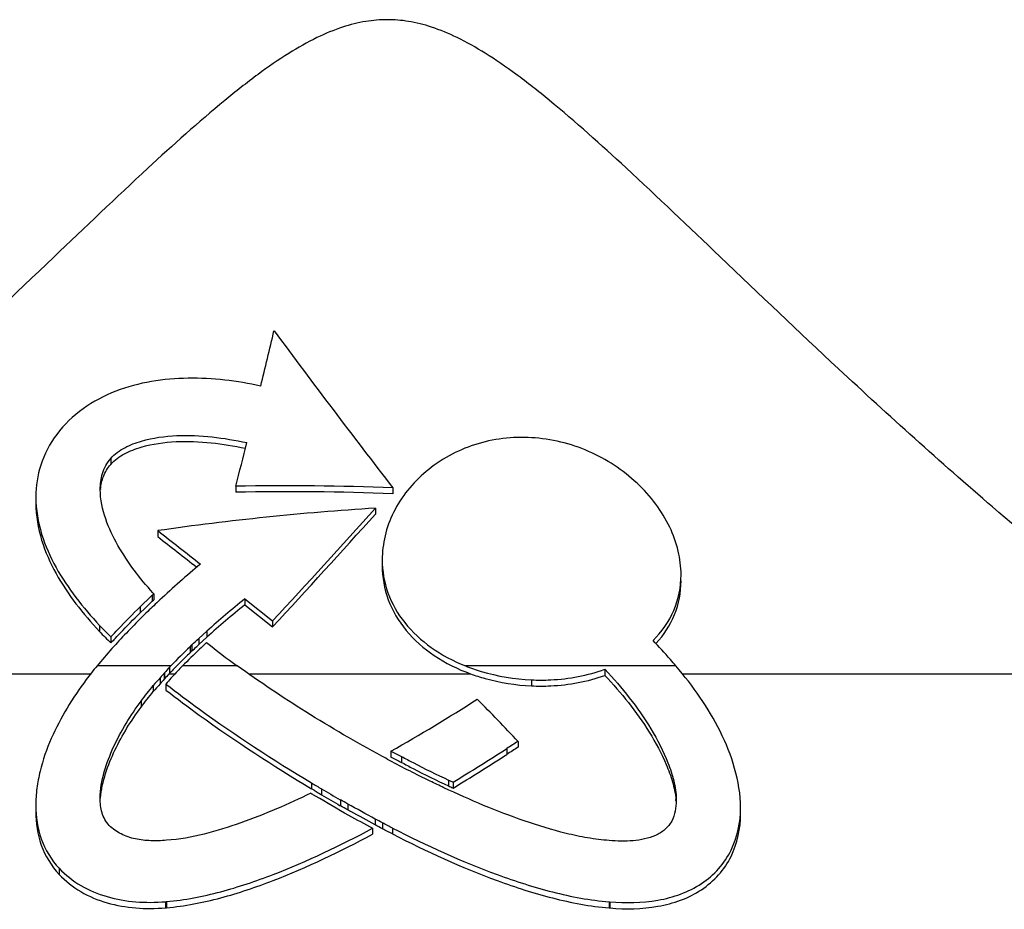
# Model space of a CAD drawing. Header units: millimetres. Extents: x 0 to 420, y 0 to 297.
# Tile 232 of 256: x 359 to 371, y 167 to 178. Entities that reach past the tile are written whole.
import ezdxf

# ---------------------------------------------------------------- set-up
doc = ezdxf.new("R2010")
doc.units = ezdxf.units.MM
doc.header["$LTSCALE"] = 23.1
doc.layers.get('0').update_dxf_attribs({"linetype": 'CONTINUOUS'})

msp = doc.modelspace()

# ---------------------------------------------------------------- linework, layer by layer
at = {"color": 7, "linetype": 'Continuous'}
for p, q in [((360.4385, 172.7329), (360.4385, 172.6612)), ((361.9282, 172.401), (361.9282, 172.3305)), ((363.7998, 172.3819), (363.7998, 172.3119)), ((363.5912, 172.141), (363.5912, 172.0709)), ((360.9992, 171.8729), (360.9992, 171.8017)), ((360.7901, 170.9667), (360.9161, 171.0873)), ((360.9342, 171.1044), (360.9522, 171.1211)), ((360.9342, 171.1044), (360.9342, 171.0328)), ((360.9522, 171.1211), (360.9415, 171.1326)), ((360.9522, 171.1211), (360.9522, 171.0495)), ((360.7901, 170.9667), (360.7901, 170.8948)), ((360.9342, 171.0328), (360.9522, 171.0495)), ((362.0356, 171.0593), (362.0356, 170.9882)), ((362.0356, 171.0593), (362.3659, 170.7999)), ((362.0356, 170.9882), (362.3659, 170.7287)), ((360.7901, 170.8948), (360.845, 170.9472)), ((360.3047, 170.7447), (360.3047, 170.6723)), ((362.3659, 170.7999), (362.3659, 170.7287)), ((361.4865, 170.5863), (361.5827, 170.6752)), ((361.5827, 170.6752), (361.5827, 170.6036)), ((360.441, 170.6069), (360.441, 170.5345)), ((361.3833, 170.4896), (361.406, 170.5115)), ((361.406, 170.5115), (361.406, 170.4397)), ((361.4634, 170.4933), (361.4865, 170.5145)), ((361.467, 170.4967), (361.4865, 170.5145)), ((361.4865, 170.5863), (361.4865, 170.5145)), ((361.4865, 170.5145), (361.5345, 170.559)), ((361.5345, 170.559), (361.5827, 170.6036)), ((361.5809, 170.5386), (361.5731, 170.5314)), ((366.931, 170.5295), (366.9332, 170.5318)), ((366.9317, 170.529), (366.9339, 170.5313)), ((361.3833, 170.4896), (361.3833, 170.4177)), ((361.3833, 170.4177), (361.406, 170.4397)), ((361.257, 170.2933), (361.2595, 170.2958)), ((354.0177, 170.1675), (360.2009, 170.1675)), ((361.1553, 170.2613), (360.2759, 170.2613)), ((361.0739, 170.1739), (361.0778, 170.1781)), ((361.0739, 170.1739), (361.0739, 170.1017)), ((361.0778, 170.1781), (361.0778, 170.106)), ((361.1348, 170.1675), (361.1405, 170.1734)), ((361.1348, 170.1675), (361.2046, 170.1675)), ((361.1405, 170.2457), (361.1405, 170.1734)), ((361.9461, 170.2613), (361.294, 170.2613)), ((362.0793, 170.1675), (364.7224, 170.1675)), ((367.1697, 170.2613), (364.6644, 170.2613)), ((366.3237, 170.221), (366.3237, 170.1488)), ((367.2459, 170.1675), (373.4442, 170.1675)), ((361.0266, 170.1205), (361.0266, 170.0485)), ((361.0739, 170.1017), (361.0778, 170.106)), ((361.1106, 170.0626), (361.096, 170.0457)), ((361.096, 170.0457), (361.096, 169.9738)), ((365.4493, 170.0952), (365.4493, 170.0237)), ((360.9453, 170.0266), (360.9453, 169.9548)), ((360.7999, 169.8415), (360.7999, 169.7699)), ((365.2899, 169.3627), (365.2899, 169.2923)), ((363.7761, 169.246), (363.7761, 169.1759)), ((365.1562, 169.277), (365.1562, 169.2067)), ((363.7761, 169.1759), (363.7805, 169.1735)), ((363.9036, 169.1825), (363.9036, 169.1125)), ((362.8312, 168.8671), (362.8312, 168.797)), ((364.4612, 168.9016), (364.4612, 168.8316)), ((364.5164, 168.876), (364.5164, 168.806)), ((362.8605, 168.7794), (362.8987, 168.7564)), ((362.9479, 168.7972), (362.9479, 168.7271)), ((362.8781, 168.7103), (362.873, 168.7134)), ((363.1733, 168.6663), (363.1733, 168.5961)), ((367.1731, 168.6687), (367.173, 168.6592)), ((363.2612, 168.6159), (363.2612, 168.5457)), ((363.2612, 168.5457), (363.299, 168.5253)), ((363.588, 168.4372), (363.588, 168.3669)), ((363.675, 168.3905), (363.675, 168.3202)), ((363.5583, 168.3267), (363.5583, 168.2563)), ((363.7945, 168.3298), (363.7945, 168.2594)), ((359.8244, 167.8511), (359.8244, 167.7782)), ((361.0902, 167.452), (361.103, 167.4531)), ((361.0902, 167.452), (361.0902, 167.3793)), ((361.103, 167.4531), (361.103, 167.3803)), ((366.3759, 167.4505), (366.3827, 167.45)), ((366.3759, 167.4505), (366.3759, 167.3777)), ((366.3827, 167.45), (366.3827, 167.3772)), ((361.0902, 167.3793), (361.103, 167.3803)), ((366.3759, 167.3777), (366.3827, 167.3772))]:
    msp.add_line(p, q, dxfattribs=at)
for centre, radius, start, end in [((253.8303, 199.8884), 111.5386, 346.365388, 346.713307), ((451.5586, 240.246), 110.9376, 216.502337, 217.714875), ((269.2045, 196.1134), 95.7077, 345.655071, 345.97669), ((362.5499, 141.6324), 30.7749, 87.6724, 91.15751), ((361.0326, 172.2978), 0.7185, 174.37276, 174.81839), ((362.5608, 141.8522), 30.4848, 87.67068, 91.18895), ((365.6938, 139.1424), 33.0655, 93.64589, 98.16227), ((299.9172, 229.0824), 85.4207, 316.976394, 318.194844), ((298.3605, 230.3875), 87.4978, 317.013042, 318.203077), ((368.5638, 162.9808), 11.042, 129.71933, 133.07382), ((363.4126, 168.4744), 3.6138, 133.29914, 133.69442), ((368.1897, 163.3427), 9.8701, 128.57313, 132.0212), ((368.1845, 163.2886), 9.8536, 128.61037, 132.06632), ((368.0585, 163.4632), 10.3938, 136.8545, 137.12939), ((366.5348, 176.6816), 7.8915, 231.11633, 234.44601), ((366.741, 164.9104), 7.7351, 133.83991, 136.23052), ((367.0555, 164.5299), 8.1755, 133.93109, 135.14888), ((366.7883, 164.8786), 7.6915, 133.48699, 135.58809), ((366.6656, 164.9189), 7.6248, 135.18131, 135.82148), ((364.0093, 167.1996), 4.8283, 140.64529, 143.09946), ((364.9868, 166.6517), 5.2646, 138.00836, 138.78471), ((364.1261, 167.4148), 4.1144, 136.52347, 137.80687), ((364.1398, 167.3239), 4.1371, 136.58135, 137.74245), ((364.5457, 167.0158), 4.6934, 136.25179, 136.51386), ((366.3246, 165.25), 7.1495, 135.8204, 136.47774), ((364.7913, 166.8353), 4.8957, 135.59001, 136.61953), ((376.1358, 156.9672), 20.0324, 138.95883, 139.31391), ((375.78, 157.1799), 19.5771, 138.90376, 139.26673), ((364.9561, 166.5999), 5.2282, 137.94878, 138.72966), ((352.7313, 188.787), 22.4463, 299.47568, 302.53726), ((349.0443, 154.0964), 22.293, 43.22002, 45.01393), ((378.257, 148.9797), 24.1581, 122.46333, 122.84008), ((350.305, 192.2645), 27.3676, 301.28375, 302.86456), ((378.0536, 149.2053), 23.7992, 122.43281, 122.81512), ((350.0909, 192.5477), 27.7807, 301.28293, 302.84002), ((369.8374, 180.4245), 12.7153, 244.98769, 245.26186), ((367.5078, 176.484), 9.0479, 238.81356, 239.09357), ((354.8714, 155.5309), 15.4709, 58.90893, 59.03576), ((366.1593, 174.1795), 6.3278, 238.98437, 239.50264), ((375.6644, 190.4207), 25.0855, 239.54069, 240.13606), ((369.8703, 180.4189), 12.7877, 244.97603, 245.24868), ((365.3403, 172.8679), 4.832, 239.12094, 239.29422), ((349.4722, 145.475), 26.8253, 59.03721, 60.0168), ((375.822, 190.6167), 25.3948, 239.53849, 240.12664), ((349.7853, 145.2144), 27.0042, 60.06407, 60.27915), ((366.3127, 168.5923), 0.8605, 4.44286, 5.06644), ((366.33, 168.5937), 0.8432, 3.79922, 4.44289), ((349.9594, 145.458), 26.6454, 60.05181, 60.26981), ((350.1909, 144.3284), 27.581, 60.93942, 61.71307), ((350.3527, 144.5707), 27.2292, 60.91761, 61.61103), ((350.3485, 143.7505), 27.9014, 61.7417, 62.40403), ((350.4419, 143.7927), 27.9315, 61.72072, 61.92324), ((355.3138, 151.7946), 18.5831, 62.84707, 63.26062), ((350.603, 144.0462), 27.57, 61.69667, 61.9019), ((355.3784, 151.869), 18.4249, 62.82031, 63.2375)]:
    msp.add_arc(centre, radius, start, end, dxfattribs=at)
for points, knots in [([(373.4442, 170.1675), (372.5821, 170.7942), (371.1069, 171.9763), (369.2261, 173.6759), (367.7922, 175.0445), (366.6596, 176.1262), (365.8507, 176.855), (365.2837, 177.3029), (364.9184, 177.5558), (364.5827, 177.7464), (364.2754, 177.8747), (363.9939, 177.9456), (363.7295, 177.9675), (363.4651, 177.9451), (363.1834, 177.8736), (362.8758, 177.7447), (362.5399, 177.5535), (362.1744, 177.3), (361.6071, 176.8514), (360.7976, 176.1217), (359.6641, 175.0389), (358.2287, 173.6692), (356.3496, 171.9717), (354.8766, 170.7918), (354.0177, 170.1675)], [0, 0, 0, 0, 0.1272869, 0.2254619, 0.3026916, 0.3640081, 0.4125251, 0.4326417, 0.4502558, 0.4655393, 0.4786647, 0.4899108, 0.500055, 0.5102058, 0.5214676, 0.5346117, 0.5499151, 0.5675498, 0.5876878, 0.6362512, 0.6976222, 0.7749204, 0.873186, 1, 1, 1, 1]), ([(362.2257, 173.5955), (361.9425, 173.6562), (361.3615, 173.7286), (360.6229, 173.6171), (360.0995, 173.3423), (359.7821, 173.0403), (359.5878, 172.6693), (359.5462, 172.4016), (359.5463, 172.2738)], [0, 0, 0, 0, 0.2539037, 0.5099032, 0.6394154, 0.7669886, 0.8879244, 1, 1, 1, 1]), ([(360.4385, 172.7329), (360.4841, 172.7865), (360.6036, 172.8703), (360.87, 172.9699), (361.2246, 173.0181), (361.6468, 172.9969), (361.9235, 172.9511), (362.0599, 172.9219)], [0, 0, 0, 0, 0.124808, 0.2517205, 0.5033544, 0.7524644, 1, 1, 1, 1]), ([(365.452, 172.9804), (365.2241, 172.9939), (364.7663, 172.9403), (364.1778, 172.6179), (363.8345, 172.1974), (363.6955, 171.8171), (363.6722, 171.6219), (363.6722, 171.5262)], [0, 0, 0, 0, 0.268474, 0.5273434, 0.7713341, 0.887461, 1, 1, 1, 1]), ([(367.231, 171.3457), (367.231, 171.441), (367.2066, 171.638), (367.1026, 171.925), (366.9345, 172.1988), (366.6333, 172.5331), (366.1446, 172.8558), (365.6842, 172.9665), (365.452, 172.9804)], [0, 0, 0, 0, 0.1086628, 0.2238821, 0.3456408, 0.4726563, 0.7347721, 1, 1, 1, 1]), ([(360.4385, 172.6612), (360.4836, 172.7142), (360.6016, 172.7976), (360.865, 172.8972), (361.2158, 172.9465), (361.6339, 172.9275), (361.908, 172.8833), (362.0431, 172.8549)], [0, 0, 0, 0, 0.1248226, 0.2517364, 0.5033823, 0.7524817, 1, 1, 1, 1]), ([(360.3139, 172.3629), (360.3138, 172.4269), (360.3279, 172.5608), (360.3938, 172.6811), (360.4385, 172.7329)], [0, 0, 0, 0, 0.4830404, 1, 1, 1, 1]), ([(360.3175, 172.3683), (360.3226, 172.4199), (360.3458, 172.5259), (360.4025, 172.6195), (360.4385, 172.6612)], [0, 0, 0, 0, 0.4849979, 1, 1, 1, 1]), ([(359.5463, 172.2738), (359.5464, 172.1247), (359.5974, 171.8304), (359.7771, 171.4294), (360.0185, 171.0692), (360.2062, 170.8502), (360.3047, 170.7447)], [0, 0, 0, 0, 0.2563948, 0.5047251, 0.7516378, 1, 1, 1, 1]), ([(360.9415, 171.1326), (360.7849, 171.3056), (360.5689, 171.5859), (360.3656, 172.0094), (360.3141, 172.2443), (360.3139, 172.3629)], [0, 0, 0, 0, 0.4979871, 0.7467766, 1, 1, 1, 1]), ([(359.5463, 172.201), (359.5464, 172.052), (359.5974, 171.7578), (359.7771, 171.3569), (360.0185, 170.9967), (360.2062, 170.7778), (360.3047, 170.6723)], [0, 0, 0, 0, 0.2563757, 0.5046769, 0.7515907, 1, 1, 1, 1]), ([(363.6722, 171.5262), (363.6722, 171.3929), (363.7184, 171.1211), (363.9284, 170.7562), (364.2539, 170.4596), (364.5208, 170.3184), (364.6644, 170.2613)], [0, 0, 0, 0, 0.2345752, 0.4739923, 0.7279461, 1, 1, 1, 1]), ([(363.6722, 171.4559), (363.6722, 171.3183), (363.7216, 171.037), (363.9456, 170.6625), (364.2902, 170.3621), (364.5715, 170.2226), (364.7224, 170.1675)], [0, 0, 0, 0, 0.2336715, 0.4727186, 0.727111, 1, 1, 1, 1]), ([(366.8971, 170.566), (367.0002, 170.667), (367.1732, 170.9087), (367.231, 171.2013), (367.231, 171.3457)], [0, 0, 0, 0, 0.4998796, 1, 1, 1, 1]), ([(366.9339, 170.5313), (367.0265, 170.6301), (367.1802, 170.8627), (367.231, 171.1375), (367.231, 171.2736)], [0, 0, 0, 0, 0.4986284, 1, 1, 1, 1]), ([(360.441, 170.6069), (360.4692, 170.6373), (360.5839, 170.7588), (360.7001, 170.879), (360.7901, 170.9667)], [0, 0, 0, 0, 0.2479304, 1, 1, 1, 1]), ([(360.475, 170.571), (360.5006, 170.5983), (360.6042, 170.7076), (360.7091, 170.8158), (360.7901, 170.8948)], [0, 0, 0, 0, 0.2481793, 1, 1, 1, 1]), ([(360.8798, 170.9109), (360.8166, 170.8497), (360.6938, 170.725), (360.573, 170.5984), (360.5138, 170.5347)], [0, 0, 0, 0, 0.5030016, 1, 1, 1, 1]), ([(360.5138, 170.5347), (360.493, 170.5123), (360.4117, 170.423), (360.3332, 170.331), (360.2759, 170.2613)], [0, 0, 0, 0, 0.2529069, 1, 1, 1, 1]), ([(367.1697, 170.2613), (367.1478, 170.2869), (367.0587, 170.3901), (366.9671, 170.4911), (366.8971, 170.566)], [0, 0, 0, 0, 0.2474302, 1, 1, 1, 1]), ([(363.6683, 169.1854), (363.3616, 169.3519), (362.7758, 169.6927), (362.213, 170.0703), (361.9461, 170.2613)], [0, 0, 0, 0, 0.5153677, 1, 1, 1, 1]), ([(364.6644, 170.2613), (364.7258, 170.2369), (364.9792, 170.1488), (365.2474, 170.1043), (365.4493, 170.0952)], [0, 0, 0, 0, 0.2463648, 1, 1, 1, 1]), ([(364.7224, 170.1675), (364.7799, 170.1465), (365.0157, 170.0709), (365.2631, 170.0321), (365.4493, 170.0237)], [0, 0, 0, 0, 0.2470843, 1, 1, 1, 1]), ([(365.4493, 170.0952), (365.5257, 170.0917), (365.8213, 170.0919), (366.1176, 170.147), (366.3237, 170.221)], [0, 0, 0, 0, 0.2588085, 1, 1, 1, 1]), ([(365.4493, 170.0237), (365.5257, 170.0202), (365.8212, 170.0202), (366.1175, 170.0751), (366.3237, 170.1488)], [0, 0, 0, 0, 0.2588914, 1, 1, 1, 1]), ([(366.3237, 170.221), (366.4259, 170.1125), (366.6217, 169.8855), (366.8801, 169.5161), (367.0552, 169.1803), (367.1502, 168.8938), (367.173, 168.7435), (367.173, 168.6687)], [0, 0, 0, 0, 0.2481036, 0.4983082, 0.7496823, 0.8753097, 1, 1, 1, 1]), ([(366.3237, 170.1488), (366.4218, 170.0448), (366.6102, 169.8276), (366.8605, 169.4748), (367.0334, 169.1552), (367.1327, 168.8827), (367.1634, 168.7402), (367.1698, 168.6683)], [0, 0, 0, 0, 0.2477873, 0.4977419, 0.7490813, 0.8748437, 1, 1, 1, 1]), ([(367.9402, 168.571), (367.9401, 168.7292), (367.8854, 169.0458), (367.6487, 169.6319), (367.3729, 170.0226), (367.1697, 170.2613)], [0, 0, 0, 0, 0.2511665, 0.5023454, 1, 1, 1, 1]), ([(360.1482, 170.0986), (359.9846, 169.8809), (359.7665, 169.5286), (359.6071, 169.0751), (359.5559, 168.8046), (359.5452, 168.667), (359.5453, 168.5982)], [0, 0, 0, 0, 0.4976892, 0.7485259, 0.8742112, 1, 1, 1, 1]), ([(361.096, 170.0457), (361.227, 169.9436), (361.7865, 169.5237), (362.3737, 169.1415), (362.8312, 168.8671)], [0, 0, 0, 0, 0.2373491, 1, 1, 1, 1]), ([(361.096, 169.9738), (361.227, 169.8721), (361.7867, 169.4531), (362.3738, 169.0713), (362.8312, 168.797)], [0, 0, 0, 0, 0.2371697, 1, 1, 1, 1]), ([(360.3131, 168.6845), (360.313, 168.7902), (360.3527, 169.0018), (360.5058, 169.3975), (360.6743, 169.671), (360.7999, 169.8415)], [0, 0, 0, 0, 0.2493922, 0.5002026, 1, 1, 1, 1]), ([(360.3163, 168.6876), (360.3246, 168.787), (360.3705, 168.9836), (360.5222, 169.3533), (360.6816, 169.6096), (360.7999, 169.7699)], [0, 0, 0, 0, 0.2499432, 0.5006924, 1, 1, 1, 1]), ([(364.4072, 168.81), (364.3521, 168.8359), (364.1338, 168.9398), (363.9186, 169.0501), (363.7592, 169.1353)], [0, 0, 0, 0, 0.2519194, 1, 1, 1, 1]), ([(363.9036, 169.1825), (363.9486, 169.1573), (364.1317, 169.0582), (364.3193, 168.968), (364.4612, 168.9016)], [0, 0, 0, 0, 0.2478104, 1, 1, 1, 1]), ([(363.9036, 169.1125), (363.9486, 169.0873), (364.1317, 168.9882), (364.3193, 168.8979), (364.4612, 168.8316)], [0, 0, 0, 0, 0.2477968, 1, 1, 1, 1]), ([(362.8226, 168.7437), (362.6867, 168.6789), (362.4119, 168.5533), (361.9892, 168.3866), (361.5548, 168.2501), (361.2547, 168.1936), (361.1036, 168.1835)], [0, 0, 0, 0, 0.2485754, 0.4988553, 0.7499126, 1, 1, 1, 1]), ([(366.3759, 168.181), (366.2897, 168.1876), (366.1174, 168.2087), (365.7777, 168.282), (365.198, 168.46), (364.7194, 168.6634), (364.4072, 168.81)], [0, 0, 0, 0, 0.1249316, 0.2504278, 0.5016142, 1, 1, 1, 1]), ([(360.4217, 168.3612), (360.3812, 168.4026), (360.3238, 168.5097), (360.3131, 168.6266), (360.3131, 168.6845)], [0, 0, 0, 0, 0.5001091, 1, 1, 1, 1]), ([(367.173, 168.6592), (367.1729, 168.5752), (367.1523, 168.4424), (367.0436, 168.305), (366.9278, 168.236), (366.7968, 168.1959), (366.6117, 168.1695), (366.47, 168.1737), (366.3759, 168.181)], [0, 0, 0, 0, 0.2351545, 0.3549366, 0.4786223, 0.6060866, 0.7360657, 1, 1, 1, 1]), ([(359.5453, 168.5982), (359.5455, 168.4635), (359.5863, 168.1901), (359.7301, 167.9494), (359.8244, 167.8511)], [0, 0, 0, 0, 0.497255, 1, 1, 1, 1]), ([(359.5453, 168.526), (359.5455, 168.3913), (359.5863, 168.1176), (359.7301, 167.8766), (359.8244, 167.7782)], [0, 0, 0, 0, 0.4972669, 1, 1, 1, 1]), ([(366.3827, 167.45), (366.5733, 167.4344), (366.953, 167.4385), (367.4072, 167.5965), (367.6862, 167.8356), (367.8846, 168.1299), (367.9403, 168.3979), (367.9402, 168.571)], [0, 0, 0, 0, 0.2629312, 0.5170304, 0.6406907, 0.7620405, 1, 1, 1, 1]), ([(366.3827, 167.3772), (366.5733, 167.3614), (366.953, 167.3653), (367.4072, 167.5233), (367.6862, 167.7626), (367.8846, 168.0573), (367.9402, 168.3256), (367.9402, 168.4988)], [0, 0, 0, 0, 0.2627945, 0.5168189, 0.6404988, 0.7619044, 1, 1, 1, 1]), ([(361.1036, 168.1835), (361.0413, 168.1786), (360.917, 168.1746), (360.733, 168.1937), (360.5603, 168.2496), (360.4623, 168.3199), (360.4217, 168.3612)], [0, 0, 0, 0, 0.2580857, 0.5125892, 0.7606667, 1, 1, 1, 1]), ([(361.103, 167.4531), (361.3208, 167.4714), (361.7533, 167.557), (362.5819, 167.8368), (363.1739, 168.1223), (363.5583, 168.3267)], [0, 0, 0, 0, 0.2502602, 0.5015912, 1, 1, 1, 1]), ([(363.7945, 168.3298), (364.1997, 168.1218), (364.8246, 167.8351), (365.6953, 167.5554), (366.148, 167.4691), (366.3759, 167.4505)], [0, 0, 0, 0, 0.4984593, 0.7497836, 1, 1, 1, 1]), ([(361.103, 167.3803), (361.3208, 167.3988), (361.7534, 167.4848), (362.5818, 167.7655), (363.1738, 168.0517), (363.5583, 168.2563)], [0, 0, 0, 0, 0.2502119, 0.5015322, 1, 1, 1, 1]), ([(363.7945, 168.2594), (364.1997, 168.0511), (364.8247, 167.7639), (365.6953, 167.4833), (366.148, 167.3965), (366.3759, 167.3777)], [0, 0, 0, 0, 0.4985161, 0.7498302, 1, 1, 1, 1]), ([(359.8244, 167.8511), (359.8998, 167.7706), (360.0784, 167.6302), (360.3949, 167.4994), (360.7386, 167.4405), (360.973, 167.4428), (361.0902, 167.452)], [0, 0, 0, 0, 0.2414314, 0.4892694, 0.7426438, 1, 1, 1, 1]), ([(359.8244, 167.7782), (359.8997, 167.6977), (360.0784, 167.5571), (360.3949, 167.4262), (360.7387, 167.3674), (360.973, 167.3699), (361.0902, 167.3793)], [0, 0, 0, 0, 0.2415228, 0.4893721, 0.7427049, 1, 1, 1, 1])]:
    msp.add_open_spline(points, degree=3, knots=knots, dxfattribs=at)
for points in [[(360.9992, 171.8729), (361.1689, 171.7402), (361.3383, 171.6072), (361.5077, 171.4742)], [(360.9992, 171.8017), (361.1543, 171.6805), (361.3092, 171.559), (361.464, 171.4375)], [(360.845, 170.9472), (360.8747, 170.9757), (360.9042, 171.0045), (360.9342, 171.0328)], [(361.0228, 171.0468), (360.9748, 171.0018), (360.9275, 170.9561), (360.8798, 170.9109)], [(360.3047, 170.7447), (360.349, 170.6977), (360.3947, 170.652), (360.441, 170.6069)], [(360.3047, 170.6723), (360.349, 170.6253), (360.3947, 170.5796), (360.441, 170.5345)], [(361.406, 170.5115), (361.4325, 170.5368), (361.4595, 170.5615), (361.4865, 170.5863)], [(361.5731, 170.5314), (361.5469, 170.5075), (361.5208, 170.4835), (361.495, 170.4591)], [(361.406, 170.4397), (361.425, 170.4577), (361.4442, 170.4755), (361.4634, 170.4933)], [(361.233, 170.1979), (361.1912, 170.1537), (361.1506, 170.1084), (361.1106, 170.0626)], [(360.7999, 169.8415), (360.8464, 169.9047), (360.8951, 169.9663), (360.9453, 170.0266)], [(360.7999, 169.7699), (360.8464, 169.833), (360.8951, 169.8945), (360.9453, 169.9548)], [(363.7761, 169.246), (363.8176, 169.223), (363.8594, 169.1999), (363.9036, 169.1825)], [(363.7592, 169.1353), (363.7286, 169.1516), (363.6987, 169.1689), (363.6683, 169.1854)], [(363.7805, 169.1735), (363.8206, 169.1513), (363.861, 169.1293), (363.9036, 169.1125)], [(362.8312, 168.8671), (362.8701, 168.8438), (362.9088, 168.8202), (362.9479, 168.7972)]]:
    msp.add_open_spline(points, degree=3, dxfattribs=at)

doc.saveas('drawing.dxf')
